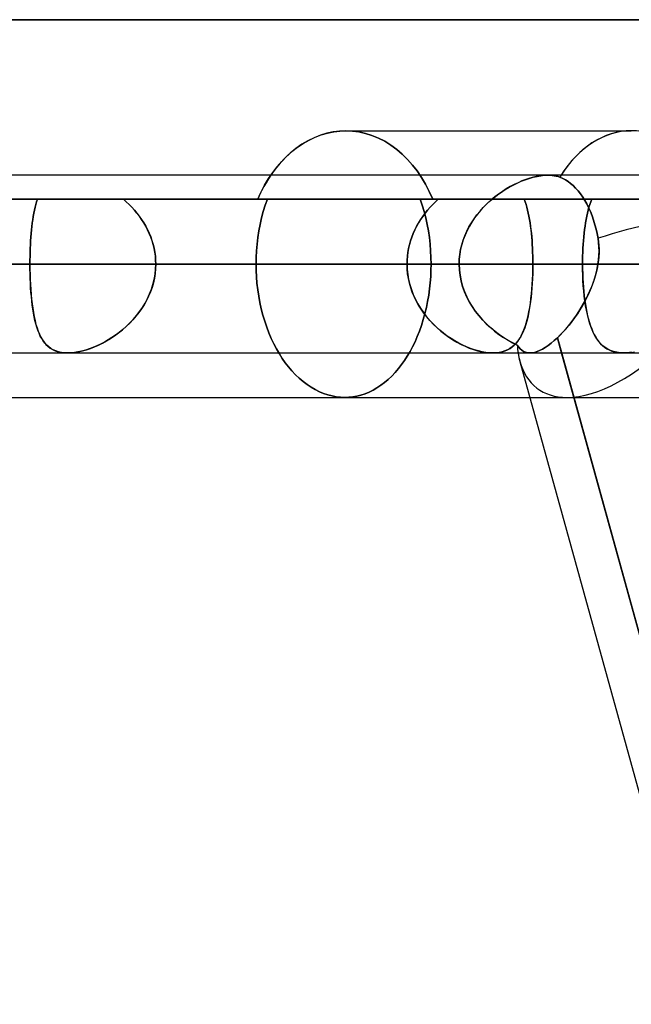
# Model space of a CAD drawing. Header units: millimetres. Extents: x -156 to 156, y -132 to 52.
# Tile 52 of 79: x 21.98 to 25.42, y -29.02 to -23.48. Entities that reach past the tile are written whole.
import ezdxf

# ---------------------------------------------------------------- set-up
doc = ezdxf.new("R2010")
doc.units = ezdxf.units.MM
doc.layers.add('MAIN-1', color=7, linetype='Continuous')

msp = doc.modelspace()

# ---------------------------------------------------------------- linework, layer by layer
at = {"layer": 'MAIN-1'}
for p, q in [((36, -23.475), (-36, -23.475)), ((-36, -23.475), (36, -23.475)), ((-31.5, -23.475), (31.5, -23.475)), ((31.5, -23.475), (-31.5, -23.475)), ((23.5746, -24.1712), (23.6078, -24.1522)), ((23.6357, -24.1388), (23.6006, -24.156)), ((23.6078, -24.1522), (23.6418, -24.1362)), ((23.6715, -24.1248), (23.6357, -24.1388)), ((23.6418, -24.1362), (23.6764, -24.1231)), ((23.7076, -24.1139), (23.6715, -24.1248)), ((23.6764, -24.1231), (23.7113, -24.113)), ((23.7437, -24.1062), (23.7076, -24.1139)), ((23.7113, -24.113), (23.7462, -24.1058)), ((23.7797, -24.1015), (23.7437, -24.1062)), ((23.7462, -24.1058), (23.7809, -24.1014)), ((23.8151, -24.1), (23.7797, -24.1015)), ((23.7809, -24.1014), (23.8151, -24.1)), ((23.8151, -24.1), (23.8513, -24.1016)), ((23.8513, -24.1016), (23.8151, -24.1)), ((23.8151, -24.1), (25.4205, -24.1)), ((23.8151, -24.1), (25.4205, -24.1)), ((23.8513, -24.1016), (23.8881, -24.1065)), ((23.8881, -24.1065), (23.8513, -24.1016)), ((23.8881, -24.1065), (23.9249, -24.1146)), ((23.9249, -24.1146), (23.8881, -24.1065)), ((23.9249, -24.1146), (23.9616, -24.1261)), ((23.9616, -24.1261), (23.9249, -24.1146)), ((23.9616, -24.1261), (23.9978, -24.1408)), ((23.9978, -24.1408), (23.9616, -24.1261)), ((23.9978, -24.1408), (24.0332, -24.1589)), ((24.0332, -24.1589), (23.9978, -24.1408)), ((23.5334, -24.1996), (23.5017, -24.2254)), ((23.5113, -24.2172), (23.5423, -24.1929)), ((23.5664, -24.1763), (23.5334, -24.1996)), ((23.5423, -24.1929), (23.5746, -24.1712)), ((23.6006, -24.156), (23.5664, -24.1763)), ((24.0332, -24.1589), (24.0675, -24.1803)), ((24.0675, -24.1803), (24.0332, -24.1589)), ((24.0675, -24.1803), (24.1006, -24.2047)), ((24.1006, -24.2047), (24.0675, -24.1803)), ((24.1006, -24.2047), (24.1321, -24.2318)), ((24.1321, -24.2318), (24.1006, -24.2047)), ((23.4715, -24.2536), (23.4431, -24.2839)), ((23.4537, -24.2722), (23.4817, -24.2437)), ((23.5017, -24.2254), (23.4715, -24.2536)), ((23.4817, -24.2437), (23.5113, -24.2172)), ((24.1321, -24.2318), (24.1619, -24.2613)), ((24.1619, -24.2613), (24.1321, -24.2318)), ((24.1619, -24.2613), (24.1898, -24.2929)), ((24.1898, -24.2929), (24.1619, -24.2613)), ((23.4167, -24.3159), (23.392, -24.35)), ((23.4029, -24.3344), (23.4274, -24.3025)), ((23.4431, -24.2839), (23.4167, -24.3159)), ((23.4274, -24.3025), (23.4537, -24.2722)), ((24.1898, -24.2929), (24.2156, -24.3262)), ((24.2156, -24.3262), (24.1898, -24.2929)), ((75.6323, -24.35), (-75.6323, -24.35)), ((75.6323, -24.35), (-75.6323, -24.35)), ((24.952, -24.35), (-24.952, -24.35)), ((24.952, -24.35), (-24.952, -24.35)), ((23.3578, -24.4055), (23.3797, -24.3688)), ((23.3785, -24.3707), (23.3654, -24.3921)), ((23.392, -24.35), (23.3785, -24.3707)), ((23.3797, -24.3688), (23.4029, -24.3344)), ((24.2156, -24.3262), (24.2398, -24.3621)), ((24.2398, -24.3621), (24.2156, -24.3262)), ((24.2398, -24.3621), (24.2626, -24.4008)), ((24.2626, -24.4008), (24.2398, -24.3621)), ((24.8014, -24.3842), (24.8241, -24.3754)), ((24.8274, -24.3742), (24.8052, -24.3826)), ((24.8241, -24.3754), (24.8467, -24.3678)), ((24.8494, -24.367), (24.8274, -24.3742)), ((24.8467, -24.3678), (24.869, -24.3615)), ((24.8711, -24.3609), (24.8494, -24.367)), ((24.869, -24.3615), (24.8909, -24.3565)), ((24.8924, -24.3562), (24.8711, -24.3609)), ((24.8909, -24.3565), (24.9121, -24.3529)), ((24.9131, -24.3527), (24.8924, -24.3562)), ((24.9121, -24.3529), (24.9325, -24.3507)), ((24.9331, -24.3507), (24.9131, -24.3527)), ((24.9325, -24.3507), (24.9521, -24.35)), ((24.9521, -24.35), (24.9331, -24.3507)), ((24.9642, -24.3503), (24.9521, -24.35)), ((24.9521, -24.35), (24.9641, -24.3503)), ((24.9641, -24.3503), (24.9758, -24.3512)), ((24.9759, -24.3512), (24.9642, -24.3503)), ((24.9758, -24.3512), (24.9871, -24.3527)), ((24.9871, -24.3527), (24.9759, -24.3512)), ((24.998, -24.3548), (24.9871, -24.3527)), ((24.9871, -24.3527), (24.9981, -24.3548)), ((25.0085, -24.3576), (24.998, -24.3548)), ((24.9981, -24.3548), (25.0085, -24.3576)), ((25.0184, -24.3609), (25.0085, -24.3576)), ((25.0085, -24.3576), (25.0184, -24.3609)), ((25.0344, -24.3677), (25.0184, -24.3609)), ((25.0184, -24.3609), (25.0344, -24.3677)), ((25.0498, -24.3759), (25.0344, -24.3677)), ((25.0344, -24.3677), (25.0498, -24.3759)), ((25.0646, -24.3853), (25.0498, -24.3759)), ((25.0498, -24.3759), (25.0646, -24.3853)), ((23.3373, -24.4443), (23.3578, -24.4055)), ((23.3529, -24.4143), (23.3409, -24.4372)), ((23.3654, -24.3921), (23.3529, -24.4143)), ((24.2626, -24.4008), (24.2838, -24.4418)), ((24.2838, -24.4418), (24.2626, -24.4008)), ((24.6893, -24.445), (24.7112, -24.4307)), ((24.7168, -24.4272), (24.695, -24.4411)), ((24.7112, -24.4307), (24.7335, -24.4174)), ((24.7389, -24.4144), (24.7168, -24.4272)), ((24.7335, -24.4174), (24.7559, -24.4053)), ((24.7609, -24.4027), (24.7389, -24.4144)), ((24.7559, -24.4053), (24.7786, -24.3942)), ((24.7831, -24.3921), (24.7609, -24.4027)), ((24.7786, -24.3942), (24.8014, -24.3842)), ((24.8052, -24.3826), (24.7831, -24.3921)), ((25.0787, -24.396), (25.0646, -24.3853)), ((25.0646, -24.3853), (25.0787, -24.396)), ((25.093, -24.4083), (25.0787, -24.396)), ((25.0787, -24.396), (25.093, -24.4083)), ((25.1072, -24.4224), (25.093, -24.4083)), ((25.093, -24.4083), (25.1072, -24.4224)), ((25.1211, -24.4381), (25.1072, -24.4224)), ((25.1072, -24.4224), (25.1211, -24.4381)), ((-23.3185, -24.485), (23.3185, -24.485)), ((23.3185, -24.485), (-23.3185, -24.485)), ((22.0792, -24.485), (21.1176, -24.485)), ((21.1176, -24.485), (22.0792, -24.485)), ((23.373, -24.485), (21.1176, -24.485)), ((21.1176, -24.485), (23.373, -24.485)), ((21.5742, -24.485), (23.3185, -24.485)), ((23.3185, -24.485), (21.5742, -24.485)), ((22.0792, -24.485), (22.0745, -24.4996)), ((22.0745, -24.4995), (22.0792, -24.485)), ((22.0792, -24.485), (23.3186, -24.485)), ((24.3346, -24.485), (22.0792, -24.485)), ((22.5631, -24.485), (22.5793, -24.4994)), ((24.3032, -24.485), (22.5631, -24.485)), ((22.5793, -24.4994), (22.5631, -24.485)), ((22.5631, -24.485), (24.3032, -24.485)), ((24.8185, -24.485), (22.5631, -24.485)), ((22.5631, -24.485), (24.8185, -24.485)), ((23.3185, -24.485), (23.3373, -24.4443)), ((23.3294, -24.4608), (23.3185, -24.485)), ((23.3186, -24.485), (24.3346, -24.485)), ((23.3409, -24.4372), (23.3294, -24.4608)), ((23.3731, -24.4851), (23.361, -24.5192)), ((23.361, -24.5192), (23.3731, -24.4851)), ((24.3346, -24.485), (23.373, -24.485)), ((23.373, -24.485), (24.3346, -24.485)), ((24.2447, -24.5192), (24.2331, -24.4851)), ((24.2331, -24.4851), (24.2447, -24.5192)), ((24.2332, -24.485), (25.1976, -24.485)), ((25.1976, -24.485), (24.2332, -24.485)), ((31.5, -24.485), (24.2332, -24.485)), ((24.2332, -24.485), (31.5, -24.485)), ((24.2838, -24.4418), (24.3032, -24.485)), ((24.3032, -24.485), (24.2838, -24.4418)), ((24.3032, -24.485), (26.5586, -24.485)), ((26.5586, -24.485), (24.3032, -24.485)), ((24.3346, -24.485), (24.3187, -24.4996)), ((24.3188, -24.4995), (24.3346, -24.485)), ((24.6262, -24.494), (24.6467, -24.4767)), ((24.6522, -24.4723), (24.6314, -24.4895)), ((24.6467, -24.4767), (24.6678, -24.4603)), ((24.6734, -24.4562), (24.6522, -24.4723)), ((24.6678, -24.4603), (24.6893, -24.445)), ((24.695, -24.4411), (24.6734, -24.4562)), ((24.8185, -24.485), (24.8236, -24.4994)), ((26.5586, -24.485), (24.8185, -24.485)), ((24.8236, -24.4994), (24.8185, -24.485)), ((24.8185, -24.485), (26.5586, -24.485)), ((25.1345, -24.4552), (25.1211, -24.4381)), ((25.1211, -24.4381), (25.1345, -24.4552)), ((25.147, -24.4732), (25.1345, -24.4552)), ((25.1345, -24.4552), (25.147, -24.4732)), ((25.1586, -24.4918), (25.147, -24.4732)), ((25.147, -24.4732), (25.1586, -24.4918)), ((25.1921, -24.4995), (25.1976, -24.485)), ((25.1976, -24.485), (25.1922, -24.4993)), ((25.1976, -24.485), (26.5586, -24.485)), ((32.8583, -24.485), (25.1976, -24.485)), ((22.0624, -24.5471), (22.0662, -24.5306)), ((22.0661, -24.5307), (22.0624, -24.5472)), ((22.0701, -24.5149), (22.0661, -24.5307)), ((22.0662, -24.5306), (22.0702, -24.5147)), ((22.0745, -24.4996), (22.0701, -24.5149)), ((22.0702, -24.5147), (22.0745, -24.4995)), ((22.5793, -24.4994), (22.595, -24.5144)), ((22.5951, -24.5144), (22.5793, -24.4994)), ((22.595, -24.5144), (22.6103, -24.5301)), ((22.6104, -24.5302), (22.5951, -24.5144)), ((22.6103, -24.5301), (22.625, -24.5463)), ((22.6252, -24.5466), (22.6104, -24.5302)), ((23.361, -24.5192), (23.3501, -24.5543)), ((23.3501, -24.5543), (23.361, -24.5192)), ((24.255, -24.5543), (24.2447, -24.5192)), ((24.2447, -24.5192), (24.255, -24.5543)), ((24.2884, -24.5307), (24.274, -24.5472)), ((24.2741, -24.5471), (24.2885, -24.5306)), ((24.3033, -24.5149), (24.2884, -24.5307)), ((24.2885, -24.5306), (24.3034, -24.5147)), ((24.3187, -24.4996), (24.3033, -24.5149)), ((24.3034, -24.5147), (24.3188, -24.4995)), ((24.5693, -24.5517), (24.5874, -24.5316)), ((24.5918, -24.527), (24.5732, -24.5472)), ((24.5874, -24.5316), (24.6064, -24.5124)), ((24.6113, -24.5077), (24.5918, -24.527)), ((24.6064, -24.5124), (24.6262, -24.494)), ((24.6314, -24.4895), (24.6113, -24.5077)), ((24.8236, -24.4994), (24.8285, -24.5144)), ((24.8285, -24.5144), (24.8236, -24.4994)), ((24.8285, -24.5144), (24.833, -24.5301)), ((24.833, -24.5302), (24.8285, -24.5144)), ((24.833, -24.5301), (24.8372, -24.5463)), ((24.8372, -24.5466), (24.833, -24.5302)), ((25.1694, -24.5111), (25.1586, -24.4918)), ((25.1586, -24.4918), (25.1694, -24.5111)), ((25.1799, -24.5322), (25.1694, -24.5111)), ((25.1694, -24.5111), (25.1799, -24.5322)), ((25.1778, -24.5466), (25.1823, -24.5303)), ((25.1824, -24.53), (25.1779, -24.5462)), ((25.19, -24.5548), (25.1799, -24.5322)), ((25.1799, -24.5322), (25.19, -24.5548)), ((25.1823, -24.5303), (25.187, -24.5146)), ((25.1871, -24.5143), (25.1824, -24.53)), ((25.187, -24.5146), (25.1921, -24.4995)), ((25.1922, -24.4993), (25.1871, -24.5143)), ((22.0559, -24.5819), (22.053, -24.6001)), ((22.053, -24.6002), (22.0559, -24.582)), ((22.059, -24.5643), (22.0559, -24.5819)), ((22.0559, -24.582), (22.059, -24.5643)), ((22.059, -24.5643), (22.0624, -24.5471)), ((22.0624, -24.5472), (22.059, -24.5643)), ((22.625, -24.5463), (22.6391, -24.5632)), ((22.6394, -24.5636), (22.6252, -24.5466)), ((22.6391, -24.5632), (22.6525, -24.5807)), ((22.6529, -24.5811), (22.6394, -24.5636)), ((22.6525, -24.5807), (22.6653, -24.5988)), ((22.6656, -24.5993), (22.6529, -24.5811)), ((23.3405, -24.5902), (23.3322, -24.6268)), ((23.3322, -24.6268), (23.3405, -24.5902)), ((23.3501, -24.5543), (23.3405, -24.5902)), ((23.3405, -24.5902), (23.3501, -24.5543)), ((24.2349, -24.6002), (24.2472, -24.582)), ((24.2473, -24.5819), (24.235, -24.6001)), ((24.2472, -24.582), (24.2603, -24.5643)), ((24.2603, -24.5643), (24.2473, -24.5819)), ((24.2642, -24.5902), (24.255, -24.5543)), ((24.255, -24.5543), (24.2642, -24.5902)), ((24.2603, -24.5643), (24.2741, -24.5471)), ((24.274, -24.5472), (24.2603, -24.5643)), ((24.2721, -24.6268), (24.2642, -24.5902)), ((24.2642, -24.5902), (24.2721, -24.6268)), ((24.521, -24.6174), (24.536, -24.5946)), ((24.5389, -24.5905), (24.5235, -24.6135)), ((24.536, -24.5946), (24.5521, -24.5728)), ((24.5555, -24.5684), (24.5389, -24.5905)), ((24.5521, -24.5728), (24.5693, -24.5517)), ((24.5732, -24.5472), (24.5555, -24.5684)), ((24.8372, -24.5463), (24.841, -24.5632)), ((24.8411, -24.5636), (24.8372, -24.5466)), ((24.841, -24.5632), (24.8446, -24.5807)), ((24.8447, -24.5811), (24.8411, -24.5636)), ((24.8446, -24.5807), (24.8479, -24.5988)), ((24.848, -24.5993), (24.8447, -24.5811)), ((25.17, -24.5806), (25.1664, -24.5987)), ((25.1664, -24.599), (25.1699, -24.581)), ((25.1699, -24.581), (25.1737, -24.5635)), ((25.1738, -24.5631), (25.17, -24.5806)), ((25.1737, -24.5635), (25.1778, -24.5466)), ((25.1779, -24.5462), (25.1738, -24.5631)), ((25.1995, -24.5787), (25.19, -24.5548)), ((25.19, -24.5548), (25.1995, -24.5787)), ((25.2081, -24.6034), (25.1995, -24.5787)), ((25.1995, -24.5787), (25.2081, -24.6034)), ((22.046, -24.658), (22.0481, -24.6383)), ((22.0481, -24.638), (22.0461, -24.6578)), ((22.0505, -24.6188), (22.0481, -24.638)), ((22.0481, -24.6383), (22.0504, -24.619)), ((22.0504, -24.619), (22.053, -24.6002)), ((22.053, -24.6001), (22.0505, -24.6188)), ((22.6653, -24.5988), (22.6772, -24.6174)), ((22.6776, -24.618), (22.6656, -24.5993)), ((22.6772, -24.6174), (22.6884, -24.6365)), ((22.6888, -24.6372), (22.6776, -24.618)), ((22.6884, -24.6365), (22.6987, -24.6562)), ((22.6991, -24.6569), (22.6888, -24.6372)), ((23.3322, -24.6268), (23.3251, -24.6638)), ((23.3252, -24.6639), (23.3322, -24.6268)), ((24.2027, -24.658), (24.2126, -24.6383)), ((24.2127, -24.638), (24.2028, -24.6578)), ((24.2126, -24.6383), (24.2233, -24.619)), ((24.2235, -24.6188), (24.2127, -24.638)), ((24.2233, -24.619), (24.2349, -24.6002)), ((24.235, -24.6001), (24.2235, -24.6188)), ((24.2789, -24.6638), (24.2721, -24.6268)), ((24.2721, -24.6268), (24.2789, -24.6638)), ((24.4949, -24.6652), (24.5073, -24.6409)), ((24.5093, -24.6373), (24.4964, -24.662)), ((24.5073, -24.6409), (24.521, -24.6174)), ((24.5235, -24.6135), (24.5093, -24.6373)), ((24.8479, -24.5988), (24.8509, -24.6174)), ((24.851, -24.618), (24.848, -24.5993)), ((24.8509, -24.6174), (24.8536, -24.6365)), ((24.8537, -24.6372), (24.851, -24.618)), ((24.8536, -24.6365), (24.8561, -24.6562)), ((24.8562, -24.6569), (24.8537, -24.6372)), ((25.1603, -24.6365), (25.1576, -24.6562)), ((25.1576, -24.6564), (25.1602, -24.6368)), ((25.1602, -24.6368), (25.1631, -24.6176)), ((25.1632, -24.6173), (25.1603, -24.6365)), ((25.1631, -24.6176), (25.1664, -24.599)), ((25.1664, -24.5987), (25.1632, -24.6173)), ((25.2157, -24.6285), (25.2081, -24.6034)), ((25.2081, -24.6034), (25.2157, -24.6285)), ((25.2224, -24.6534), (25.2157, -24.6285)), ((25.2157, -24.6285), (25.2224, -24.6534)), ((22.0426, -24.6986), (22.0412, -24.7194)), ((22.0412, -24.7198), (22.0426, -24.6988)), ((22.0442, -24.678), (22.0426, -24.6986)), ((22.0426, -24.6988), (22.0442, -24.6782)), ((22.0461, -24.6578), (22.0442, -24.678)), ((22.0442, -24.6782), (22.046, -24.658)), ((22.6987, -24.6562), (22.7081, -24.6764)), ((22.7085, -24.6771), (22.6991, -24.6569)), ((22.7081, -24.6764), (22.7166, -24.697)), ((22.7169, -24.6978), (22.7085, -24.6771)), ((22.7166, -24.697), (22.724, -24.718)), ((22.7243, -24.7189), (22.7169, -24.6978)), ((23.3194, -24.7012), (23.315, -24.7387)), ((23.315, -24.7387), (23.3194, -24.7012)), ((23.3251, -24.6638), (23.3194, -24.7012)), ((23.3194, -24.7012), (23.3252, -24.6639)), ((24.1786, -24.7198), (24.1857, -24.6988)), ((24.1858, -24.6986), (24.1787, -24.7194)), ((24.1857, -24.6988), (24.1937, -24.6782)), ((24.1938, -24.678), (24.1858, -24.6986)), ((24.1937, -24.6782), (24.2027, -24.658)), ((24.2028, -24.6578), (24.1938, -24.678)), ((24.2843, -24.7012), (24.2789, -24.6638)), ((24.2789, -24.6638), (24.2843, -24.7012)), ((24.2885, -24.7387), (24.2843, -24.7012)), ((24.2843, -24.7012), (24.2885, -24.7387)), ((24.4743, -24.7159), (24.4838, -24.6902)), ((24.485, -24.6874), (24.4751, -24.7135)), ((24.4838, -24.6902), (24.4949, -24.6652)), ((24.4964, -24.662), (24.485, -24.6874)), ((24.8561, -24.6562), (24.8583, -24.6764)), ((24.8584, -24.6771), (24.8562, -24.6569)), ((24.8583, -24.6764), (24.8602, -24.697)), ((24.8603, -24.6978), (24.8584, -24.6771)), ((24.8602, -24.697), (24.8619, -24.718)), ((24.862, -24.7189), (24.8603, -24.6978)), ((25.1512, -24.7184), (25.1531, -24.6973)), ((25.1531, -24.6971), (25.1513, -24.7182)), ((25.1552, -24.6764), (25.1531, -24.6971)), ((25.1531, -24.6973), (25.1552, -24.6766)), ((25.1576, -24.6562), (25.1552, -24.6764)), ((25.1552, -24.6766), (25.1576, -24.6564)), ((25.2281, -24.6786), (25.2224, -24.6534)), ((25.2224, -24.6534), (25.2281, -24.6786)), ((25.2332, -24.7052), (25.2281, -24.6786)), ((25.2281, -24.6786), (25.2332, -24.7052)), ((25.2332, -24.7052), (25.2362, -24.7256)), ((25.2366, -24.7289), (25.2332, -24.7052)), ((22.0391, -24.7621), (22.0383, -24.7838)), ((22.0383, -24.7842), (22.0391, -24.7625)), ((22.04, -24.7406), (22.0391, -24.7621)), ((22.0391, -24.7625), (22.04, -24.7411)), ((22.0412, -24.7194), (22.04, -24.7406)), ((22.04, -24.7411), (22.0412, -24.7198)), ((22.724, -24.718), (22.7304, -24.7394)), ((22.7306, -24.7402), (22.7243, -24.7189)), ((22.7304, -24.7394), (22.7357, -24.7612)), ((22.7358, -24.7617), (22.7306, -24.7402)), ((22.7357, -24.7612), (22.7398, -24.7832)), ((22.7399, -24.7835), (22.7358, -24.7617)), ((23.315, -24.7387), (23.3118, -24.7761)), ((23.3118, -24.7761), (23.315, -24.7387)), ((24.1637, -24.7842), (24.1676, -24.7625)), ((24.1677, -24.7621), (24.1638, -24.7838)), ((24.1676, -24.7625), (24.1726, -24.7411)), ((24.1727, -24.7406), (24.1677, -24.7621)), ((24.1726, -24.7411), (24.1786, -24.7198)), ((24.1787, -24.7194), (24.1727, -24.7406)), ((24.2915, -24.7761), (24.2885, -24.7387)), ((24.2885, -24.7387), (24.2915, -24.7761)), ((24.4602, -24.7686), (24.4664, -24.7421)), ((24.4669, -24.74), (24.4605, -24.767)), ((24.4664, -24.7421), (24.4743, -24.7159)), ((24.4751, -24.7135), (24.4669, -24.74)), ((24.8619, -24.718), (24.8633, -24.7394)), ((24.8634, -24.7402), (24.862, -24.7189)), ((24.8633, -24.7394), (24.8645, -24.7612)), ((24.8645, -24.7617), (24.8634, -24.7402)), ((24.8645, -24.7612), (24.8654, -24.7832)), ((24.8654, -24.7835), (24.8645, -24.7617)), ((25.1484, -24.7612), (25.1475, -24.7831)), ((25.1475, -24.7833), (25.1484, -24.7614)), ((25.1497, -24.7395), (25.1484, -24.7612)), ((25.1484, -24.7614), (25.1497, -24.7398)), ((25.1513, -24.7182), (25.1497, -24.7395)), ((25.1497, -24.7398), (25.1512, -24.7184)), ((25.2362, -24.7256), (25.2382, -24.7462)), ((25.2386, -24.7529), (25.2366, -24.7289)), ((25.2382, -24.7462), (25.2391, -24.7669)), ((25.2392, -24.7771), (25.2386, -24.7529)), ((22.0378, -24.8057), (22.0375, -24.8278)), ((22.0375, -24.8279), (22.0378, -24.806)), ((22.0383, -24.7838), (22.0378, -24.8057)), ((22.0378, -24.806), (22.0383, -24.7842)), ((22.7398, -24.7832), (22.7428, -24.8053)), ((22.7428, -24.8055), (22.7399, -24.7835)), ((22.7428, -24.8053), (22.7446, -24.8276)), ((22.7446, -24.8277), (22.7428, -24.8055)), ((23.3099, -24.8133), (23.3093, -24.85)), ((23.3093, -24.85), (23.3099, -24.8133)), ((23.3118, -24.7761), (23.3099, -24.8133)), ((23.3099, -24.8133), (23.3118, -24.7761)), ((24.161, -24.8057), (24.1593, -24.8278)), ((24.1593, -24.8279), (24.161, -24.806)), ((24.1638, -24.7838), (24.161, -24.8057)), ((24.161, -24.806), (24.1637, -24.7842)), ((24.2933, -24.8133), (24.2915, -24.7761)), ((24.2915, -24.7761), (24.2933, -24.8133)), ((24.2939, -24.85), (24.2933, -24.8133)), ((24.2933, -24.8133), (24.2939, -24.85)), ((24.4559, -24.7944), (24.453, -24.822)), ((24.453, -24.8226), (24.4557, -24.7955)), ((24.4557, -24.7955), (24.4602, -24.7686)), ((24.4605, -24.767), (24.4559, -24.7944)), ((24.8654, -24.7832), (24.866, -24.8053)), ((24.866, -24.8055), (24.8654, -24.7835)), ((24.866, -24.8053), (24.8664, -24.8276)), ((24.8664, -24.8277), (24.866, -24.8055)), ((25.1468, -24.8052), (25.1463, -24.8275)), ((25.1463, -24.8276), (25.1468, -24.8053)), ((25.1475, -24.7831), (25.1468, -24.8052)), ((25.1468, -24.8053), (25.1475, -24.7833)), ((25.238, -24.8085), (25.236, -24.8292)), ((25.2364, -24.8257), (25.2384, -24.8014)), ((25.239, -24.7877), (25.238, -24.8085)), ((25.2384, -24.8014), (25.2392, -24.7771)), ((25.2391, -24.7669), (25.239, -24.7877)), ((-76.1016, -24.85), (76.1016, -24.85)), ((76.1016, -24.85), (-76.1016, -24.85)), ((75.4408, -24.85), (-75.4408, -24.85)), ((-25.5762, -24.85), (25.5762, -24.85)), ((-25.2331, -24.85), (25.2331, -24.85)), ((25.2331, -24.85), (-25.2331, -24.85)), ((24.4521, -24.85), (-24.4521, -24.85)), ((-24.4521, -24.85), (24.4521, -24.85)), ((22.0374, -24.85), (21.1879, -24.85)), ((21.1879, -24.85), (22.0374, -24.85)), ((21.6136, -24.85), (24.4521, -24.85)), ((24.4521, -24.85), (21.6136, -24.85)), ((22.0375, -24.8278), (22.0374, -24.85)), ((22.0374, -24.85), (22.0375, -24.8279)), ((24.1587, -24.85), (22.0374, -24.85)), ((22.0374, -24.85), (22.0376, -24.8793)), ((22.0374, -24.85), (24.1587, -24.85)), ((22.0375, -24.8772), (22.0374, -24.85)), ((22.7442, -24.8789), (22.7452, -24.85)), ((22.7452, -24.85), (22.7444, -24.8768)), ((22.7446, -24.8276), (22.7452, -24.85)), ((22.7452, -24.85), (22.7446, -24.8277)), ((22.7452, -24.85), (24.8665, -24.85)), ((24.8665, -24.85), (22.7452, -24.85)), ((25.5762, -24.85), (22.7452, -24.85)), ((22.7452, -24.85), (25.5762, -24.85)), ((24.1587, -24.85), (23.3093, -24.85)), ((23.3093, -24.85), (24.1587, -24.85)), ((23.3093, -24.85), (23.3099, -24.8856)), ((23.3099, -24.8856), (23.3093, -24.85)), ((24.1593, -24.8278), (24.1587, -24.85)), ((24.1587, -24.85), (24.1593, -24.8279)), ((24.1596, -24.8772), (24.1587, -24.85)), ((24.1587, -24.85), (24.1597, -24.8793)), ((24.2934, -24.8846), (24.2939, -24.85)), ((24.2939, -24.85), (24.2934, -24.8846)), ((24.2939, -24.85), (25.1462, -24.85)), ((25.1462, -24.85), (24.2939, -24.85)), ((24.453, -24.822), (24.4521, -24.85)), ((24.4521, -24.85), (24.453, -24.8226)), ((24.4533, -24.8821), (24.4521, -24.85)), ((24.4521, -24.85), (24.4533, -24.8817)), ((24.8665, -24.85), (24.8663, -24.8776)), ((24.8663, -24.8789), (24.8665, -24.85)), ((24.8664, -24.8276), (24.8665, -24.85)), ((24.8665, -24.85), (24.8664, -24.8277)), ((27.6975, -24.85), (24.8665, -24.85)), ((24.8665, -24.85), (27.6975, -24.85)), ((25.1463, -24.8275), (25.1462, -24.85)), ((25.1462, -24.85), (25.1463, -24.8276)), ((32.7, -24.85), (25.1462, -24.85)), ((25.1462, -24.85), (25.1464, -24.8766)), ((25.1462, -24.85), (32.7, -24.85)), ((25.1465, -24.8811), (25.1462, -24.85)), ((25.2331, -24.85), (25.228, -24.8772)), ((25.2283, -24.8758), (25.2331, -24.85)), ((25.2331, -24.85), (25.2364, -24.8257)), ((25.236, -24.8292), (25.2331, -24.85)), ((22.038, -24.9041), (22.0375, -24.8772)), ((22.0376, -24.8793), (22.0381, -24.9084)), ((22.0388, -24.9307), (22.038, -24.9041)), ((22.0381, -24.9084), (22.039, -24.9371)), ((22.7376, -24.9297), (22.7317, -24.9557)), ((22.7363, -24.936), (22.7412, -24.9076)), ((22.7418, -24.9034), (22.7376, -24.9297)), ((22.7412, -24.9076), (22.7442, -24.8789)), ((22.7444, -24.8768), (22.7418, -24.9034)), ((23.3099, -24.8856), (23.3116, -24.9216)), ((23.3116, -24.9216), (23.3099, -24.8856)), ((23.3116, -24.9216), (23.3146, -24.9579)), ((23.3146, -24.9579), (23.3116, -24.9216)), ((24.1621, -24.9041), (24.1596, -24.8772)), ((24.1597, -24.8793), (24.1627, -24.9084)), ((24.1663, -24.9307), (24.1621, -24.9041)), ((24.1627, -24.9084), (24.1676, -24.9371)), ((24.2891, -24.9547), (24.2918, -24.9195)), ((24.2918, -24.9195), (24.2891, -24.9547)), ((24.2918, -24.9195), (24.2934, -24.8846)), ((24.2934, -24.8846), (24.2918, -24.9195)), ((24.4533, -24.8817), (24.4569, -24.9131)), ((24.457, -24.9138), (24.4533, -24.8821)), ((24.4569, -24.9131), (24.4629, -24.9441)), ((24.4632, -24.9451), (24.457, -24.9138)), ((24.8646, -24.936), (24.8657, -24.9076)), ((24.8658, -24.905), (24.8648, -24.9321)), ((24.8657, -24.9076), (24.8663, -24.8789)), ((24.8663, -24.8776), (24.8658, -24.905)), ((25.1464, -24.8766), (25.147, -24.9029)), ((25.1473, -24.9119), (25.1465, -24.8811)), ((25.147, -24.9029), (25.148, -24.929)), ((25.1486, -24.9422), (25.1473, -24.9119)), ((25.148, -24.929), (25.1493, -24.9547)), ((25.2069, -24.9519), (25.2151, -24.9268)), ((25.2216, -24.9042), (25.2138, -24.931)), ((25.2151, -24.9268), (25.2223, -24.9014)), ((25.228, -24.8772), (25.2216, -24.9042)), ((25.2223, -24.9014), (25.2283, -24.8758)), ((22.0399, -24.957), (22.0388, -24.9307)), ((22.039, -24.9371), (22.0403, -24.9656)), ((22.0413, -24.9829), (22.0399, -24.957)), ((22.0403, -24.9656), (22.042, -24.9937)), ((22.0431, -25.0083), (22.0413, -24.9829)), ((22.7242, -24.9813), (22.7152, -25.0066)), ((22.7208, -24.9916), (22.7294, -24.9641)), ((22.7317, -24.9557), (22.7242, -24.9813)), ((22.7294, -24.9641), (22.7363, -24.936)), ((23.3146, -24.9579), (23.3188, -24.9943)), ((23.3188, -24.9943), (23.3146, -24.9579)), ((24.1721, -24.957), (24.1663, -24.9307)), ((24.1676, -24.9371), (24.1743, -24.9656)), ((24.1794, -24.9829), (24.1721, -24.957)), ((24.1743, -24.9656), (24.183, -24.9937)), ((24.1883, -25.0083), (24.1794, -24.9829)), ((24.2854, -24.99), (24.2891, -24.9547)), ((24.2891, -24.9547), (24.2854, -24.99)), ((24.4629, -24.9441), (24.4712, -24.9747)), ((24.4716, -24.9758), (24.4632, -24.9451)), ((24.4712, -24.9747), (24.4818, -25.0046)), ((24.4823, -25.006), (24.4716, -24.9758)), ((24.8617, -24.9853), (24.8595, -25.0112)), ((24.8612, -24.9916), (24.8631, -24.9641)), ((24.8634, -24.9589), (24.8617, -24.9853)), ((24.8631, -24.9641), (24.8646, -24.936)), ((24.8648, -24.9321), (24.8634, -24.9589)), ((25.1505, -24.972), (25.1486, -24.9422)), ((25.1493, -24.9547), (25.1511, -24.9801)), ((25.1529, -25.0013), (25.1505, -24.972)), ((25.1511, -24.9801), (25.1533, -25.0051)), ((25.1949, -24.9835), (25.1839, -25.0092)), ((25.1875, -25.0011), (25.1976, -24.9767)), ((25.2049, -24.9574), (25.1949, -24.9835)), ((25.1976, -24.9767), (25.2069, -24.9519)), ((25.2138, -24.931), (25.2049, -24.9574)), ((22.042, -24.9937), (22.0441, -25.0212)), ((22.0452, -25.0333), (22.0431, -25.0083)), ((22.0441, -25.0212), (22.0466, -25.0479)), ((22.0476, -25.0576), (22.0452, -25.0333)), ((22.7047, -25.0312), (22.6929, -25.0552)), ((22.6984, -25.0445), (22.7104, -25.0184)), ((22.7152, -25.0066), (22.7047, -25.0312)), ((22.7104, -25.0184), (22.7208, -24.9916)), ((23.3188, -24.9943), (23.3242, -25.0306)), ((23.3242, -25.0306), (23.3188, -24.9943)), ((23.3242, -25.0306), (23.3309, -25.0666)), ((23.3309, -25.0666), (23.3242, -25.0306)), ((24.183, -24.9937), (24.1934, -25.0212)), ((24.1987, -25.0333), (24.1883, -25.0083)), ((24.1934, -25.0212), (24.2056, -25.0479)), ((24.2104, -25.0576), (24.1987, -25.0333)), ((24.2746, -25.0602), (24.2805, -25.0252)), ((24.2805, -25.0252), (24.2746, -25.0602)), ((24.2805, -25.0252), (24.2854, -24.99)), ((24.2854, -24.99), (24.2805, -25.0252)), ((24.4818, -25.0046), (24.4943, -25.0338)), ((24.4951, -25.0353), (24.4823, -25.006)), ((24.4943, -25.0338), (24.5088, -25.0619)), ((24.5098, -25.0637), (24.4951, -25.0353)), ((24.8569, -25.0365), (24.8539, -25.0611)), ((24.856, -25.0445), (24.8588, -25.0184)), ((24.8595, -25.0112), (24.8569, -25.0365)), ((24.8588, -25.0184), (24.8612, -24.9916)), ((25.1559, -25.0299), (25.1529, -25.0013)), ((25.1533, -25.0051), (25.1559, -25.0295)), ((25.1559, -25.0295), (25.1588, -25.0532)), ((25.1594, -25.0575), (25.1559, -25.0299)), ((25.1719, -25.0345), (25.1592, -25.0592)), ((25.1647, -25.0488), (25.1765, -25.0252)), ((25.1839, -25.0092), (25.1719, -25.0345)), ((25.1765, -25.0252), (25.1875, -25.0011)), ((22.0466, -25.0479), (22.0495, -25.0738)), ((22.0505, -25.0812), (22.0476, -25.0576)), ((22.0495, -25.0738), (22.0529, -25.0989)), ((22.0536, -25.104), (22.0505, -25.0812)), ((22.6538, -25.1176), (22.67, -25.0941)), ((22.6797, -25.0785), (22.6654, -25.101)), ((22.67, -25.0941), (22.6849, -25.0698)), ((22.6929, -25.0552), (22.6797, -25.0785)), ((22.6849, -25.0698), (22.6984, -25.0445)), ((23.3309, -25.0666), (23.3387, -25.1022)), ((23.3387, -25.1022), (23.3309, -25.0666)), ((24.2056, -25.0479), (24.2192, -25.0738)), ((24.2234, -25.0812), (24.2104, -25.0576)), ((24.2192, -25.0738), (24.2343, -25.0989)), ((24.2376, -25.104), (24.2234, -25.0812)), ((24.2595, -25.129), (24.2676, -25.0948)), ((24.2676, -25.0948), (24.2595, -25.129)), ((24.2676, -25.0948), (24.2746, -25.0602)), ((24.2746, -25.0602), (24.2676, -25.0948)), ((24.5088, -25.0619), (24.525, -25.089)), ((24.5263, -25.091), (24.5098, -25.0637)), ((24.525, -25.089), (24.5429, -25.115)), ((24.5444, -25.1171), (24.5263, -25.091)), ((24.8449, -25.1176), (24.8491, -25.0941)), ((24.8505, -25.0849), (24.8467, -25.1078)), ((24.8491, -25.0941), (24.8528, -25.0698)), ((24.8539, -25.0611), (24.8505, -25.0849)), ((24.8528, -25.0698), (24.856, -25.0445)), ((25.1254, -25.1166), (25.1391, -25.0945)), ((25.1457, -25.0834), (25.1316, -25.1069)), ((25.1391, -25.0945), (25.1522, -25.0719)), ((25.1592, -25.0592), (25.1457, -25.0834)), ((25.1522, -25.0719), (25.1647, -25.0488)), ((25.1588, -25.0532), (25.1622, -25.0762)), ((25.1634, -25.0842), (25.1594, -25.0575)), ((25.1622, -25.0762), (25.1659, -25.0984)), ((25.168, -25.1098), (25.1634, -25.0842)), ((22.0529, -25.0989), (22.0567, -25.1231)), ((22.0572, -25.126), (22.0536, -25.104)), ((22.0567, -25.1231), (22.0611, -25.1463)), ((22.0612, -25.1471), (22.0572, -25.126)), ((22.0611, -25.1463), (22.0659, -25.1684)), ((22.0657, -25.1674), (22.0612, -25.1471)), ((22.6335, -25.1436), (22.6161, -25.1637)), ((22.6179, -25.1616), (22.6364, -25.1401)), ((22.65, -25.1227), (22.6335, -25.1436)), ((22.6364, -25.1401), (22.6538, -25.1176)), ((22.6654, -25.101), (22.65, -25.1227)), ((23.3387, -25.1022), (23.3477, -25.1373)), ((23.3477, -25.1373), (23.3387, -25.1022)), ((23.3477, -25.1373), (23.358, -25.1715)), ((23.358, -25.1715), (23.3477, -25.1373)), ((24.2343, -25.0989), (24.2509, -25.1231)), ((24.253, -25.126), (24.2376, -25.104)), ((24.2503, -25.1624), (24.2595, -25.129)), ((24.2595, -25.129), (24.2503, -25.1624)), ((24.2509, -25.1231), (24.2686, -25.1463)), ((24.2694, -25.1471), (24.253, -25.126)), ((24.2686, -25.1463), (24.2876, -25.1684)), ((24.2867, -25.1674), (24.2694, -25.1471)), ((24.5429, -25.115), (24.5622, -25.1398)), ((24.564, -25.142), (24.5444, -25.1171)), ((24.5622, -25.1398), (24.5828, -25.1635)), ((24.5849, -25.1658), (24.564, -25.142)), ((24.8377, -25.1512), (24.8325, -25.1715)), ((24.8352, -25.1616), (24.8403, -25.1401)), ((24.8425, -25.13), (24.8377, -25.1512)), ((24.8403, -25.1401), (24.8449, -25.1176)), ((24.8467, -25.1078), (24.8425, -25.13)), ((25.0967, -25.1587), (25.1113, -25.138)), ((25.1169, -25.1297), (25.1017, -25.1518)), ((25.1113, -25.138), (25.1254, -25.1166)), ((25.1316, -25.1069), (25.1169, -25.1297)), ((25.1659, -25.0984), (25.1701, -25.1199)), ((25.1732, -25.1342), (25.168, -25.1098)), ((25.1701, -25.1199), (25.1746, -25.1405)), ((25.1789, -25.1576), (25.1732, -25.1342)), ((25.1746, -25.1405), (25.1796, -25.1603)), ((22.0706, -25.1868), (22.0657, -25.1674)), ((22.0659, -25.1684), (22.0713, -25.1894)), ((22.076, -25.2053), (22.0706, -25.1868)), ((22.0713, -25.1894), (22.0773, -25.2092)), ((22.082, -25.2228), (22.076, -25.2053)), ((22.5572, -25.22), (22.5782, -25.2016)), ((22.5789, -25.201), (22.5593, -25.2182)), ((22.5782, -25.2016), (22.5985, -25.1821)), ((22.5978, -25.1828), (22.5789, -25.201)), ((22.6161, -25.1637), (22.5978, -25.1828)), ((22.5985, -25.1821), (22.6179, -25.1616)), ((23.358, -25.1715), (23.3694, -25.2049)), ((23.3694, -25.2049), (23.358, -25.1715)), ((23.3694, -25.2049), (23.3818, -25.2373)), ((23.3818, -25.2373), (23.3694, -25.2049)), ((24.2288, -25.2268), (24.24, -25.195)), ((24.24, -25.195), (24.2288, -25.2268)), ((24.24, -25.195), (24.2503, -25.1624)), ((24.2503, -25.1624), (24.24, -25.195)), ((24.3049, -25.1868), (24.2867, -25.1674)), ((24.2876, -25.1684), (24.3075, -25.1894)), ((24.3239, -25.2053), (24.3049, -25.1868)), ((24.3075, -25.1894), (24.3282, -25.2092)), ((24.3436, -25.2228), (24.3239, -25.2053)), ((24.5828, -25.1635), (24.6047, -25.186)), ((24.607, -25.1883), (24.5849, -25.1658)), ((24.6047, -25.186), (24.6276, -25.2072)), ((24.6301, -25.2094), (24.607, -25.1883)), ((24.8165, -25.22), (24.8233, -25.2016)), ((24.8268, -25.1908), (24.8207, -25.2091)), ((24.8233, -25.2016), (24.8295, -25.1821)), ((24.8325, -25.1715), (24.8268, -25.1908)), ((24.8295, -25.1821), (24.8352, -25.1616)), ((25.0513, -25.2159), (25.0667, -25.1977)), ((25.0701, -25.1935), (25.0539, -25.213)), ((25.0667, -25.1977), (25.0818, -25.1786)), ((25.0861, -25.1731), (25.0701, -25.1935)), ((25.0818, -25.1786), (25.0967, -25.1587)), ((25.1017, -25.1518), (25.0861, -25.1731)), ((25.1852, -25.1798), (25.1789, -25.1576)), ((25.1796, -25.1603), (25.1851, -25.1793)), ((25.1851, -25.1793), (25.191, -25.1974)), ((25.1922, -25.2007), (25.1852, -25.1798)), ((25.191, -25.1974), (25.1975, -25.2147)), ((25.1998, -25.2204), (25.1922, -25.2007)), ((22.0773, -25.2092), (22.0838, -25.2278)), ((22.0885, -25.2393), (22.082, -25.2228)), ((22.0838, -25.2278), (22.0911, -25.2451)), ((22.0957, -25.2549), (22.0885, -25.2393)), ((22.0911, -25.2451), (22.099, -25.2612)), ((22.1036, -25.2693), (22.0957, -25.2549)), ((22.099, -25.2612), (22.1077, -25.2759)), ((22.4912, -25.2681), (22.5135, -25.2532)), ((22.5188, -25.2495), (22.4981, -25.2636)), ((22.5135, -25.2532), (22.5356, -25.2372)), ((22.5393, -25.2343), (22.5188, -25.2495)), ((22.5356, -25.2372), (22.5572, -25.22)), ((22.5593, -25.2182), (22.5393, -25.2343)), ((23.3818, -25.2373), (23.3952, -25.2686)), ((23.3952, -25.2686), (23.3818, -25.2373)), ((24.2037, -25.2871), (24.2167, -25.2575)), ((24.2167, -25.2575), (24.2037, -25.2871)), ((24.2167, -25.2575), (24.2288, -25.2268)), ((24.2288, -25.2268), (24.2167, -25.2575)), ((24.3282, -25.2092), (24.3496, -25.2278)), ((24.364, -25.2393), (24.3436, -25.2228)), ((24.3496, -25.2278), (24.3715, -25.2451)), ((24.3849, -25.2549), (24.364, -25.2393)), ((24.3715, -25.2451), (24.3939, -25.2612)), ((24.4062, -25.2693), (24.3849, -25.2549)), ((24.3939, -25.2612), (24.4166, -25.2759)), ((24.6276, -25.2072), (24.6515, -25.2272)), ((24.6539, -25.2291), (24.6301, -25.2094)), ((24.6515, -25.2272), (24.6761, -25.2458)), ((24.6784, -25.2474), (24.6539, -25.2291)), ((24.6761, -25.2458), (24.7013, -25.263)), ((24.7033, -25.2643), (24.6784, -25.2474)), ((24.7988, -25.2575), (24.7904, -25.2715)), ((24.7926, -25.2681), (24.8012, -25.2532)), ((24.8067, -25.2425), (24.7988, -25.2575)), ((24.8012, -25.2532), (24.8092, -25.2372)), ((24.8139, -25.2263), (24.8067, -25.2425)), ((24.8092, -25.2372), (24.8165, -25.22)), ((24.8207, -25.2091), (24.8139, -25.2263)), ((25.0211, -25.2487), (25.0047, -25.2648)), ((25.0047, -25.2648), (25.0203, -25.2495)), ((25.0203, -25.2495), (25.0359, -25.2332)), ((25.0375, -25.2314), (25.0211, -25.2487)), ((25.0359, -25.2332), (25.0513, -25.2159)), ((25.0539, -25.213), (25.0375, -25.2314)), ((25.1975, -25.2147), (25.2044, -25.231)), ((25.208, -25.2387), (25.1998, -25.2204)), ((25.2044, -25.231), (25.2119, -25.2464)), ((25.217, -25.2557), (25.208, -25.2387)), ((25.2119, -25.2464), (25.22, -25.2608)), ((25.2267, -25.2713), (25.217, -25.2557)), ((25.22, -25.2608), (25.2287, -25.2743)), ((22.1122, -25.2828), (22.1036, -25.2693)), ((22.1077, -25.2759), (22.1171, -25.2894)), ((22.1216, -25.2951), (22.1122, -25.2828)), ((22.1171, -25.2894), (22.1274, -25.3017)), ((22.1319, -25.3063), (22.1216, -25.2951)), ((22.1274, -25.3017), (22.1388, -25.3126)), ((22.1431, -25.3163), (22.1319, -25.3063)), ((22.1388, -25.3126), (22.1511, -25.3223)), ((22.1552, -25.325), (22.1431, -25.3163)), ((22.3777, -25.3245), (22.4004, -25.3156)), ((22.4133, -25.31), (22.3918, -25.3191)), ((22.4004, -25.3156), (22.4231, -25.3055)), ((22.4347, -25.2999), (22.4133, -25.31)), ((22.4231, -25.3055), (22.4458, -25.2943)), ((22.456, -25.2888), (22.4347, -25.2999)), ((22.4458, -25.2943), (22.4685, -25.2818)), ((22.4771, -25.2767), (22.456, -25.2888)), ((22.4685, -25.2818), (22.4912, -25.2681)), ((22.4981, -25.2636), (22.4771, -25.2767)), ((23.3952, -25.2686), (23.4095, -25.2987)), ((23.4095, -25.2987), (23.3952, -25.2686)), ((23.4095, -25.2987), (23.4246, -25.3275)), ((23.4246, -25.3275), (23.4095, -25.2987)), ((24.1755, -25.3427), (24.1899, -25.3156)), ((24.1899, -25.3156), (24.1755, -25.3427)), ((24.1899, -25.3156), (24.2037, -25.2871)), ((24.2037, -25.2871), (24.1899, -25.3156)), ((24.4279, -25.2828), (24.4062, -25.2693)), ((24.4166, -25.2759), (24.4395, -25.2894)), ((24.4499, -25.2951), (24.4279, -25.2828)), ((24.4395, -25.2894), (24.4626, -25.3017)), ((24.4721, -25.3063), (24.4499, -25.2951)), ((24.4626, -25.3017), (24.4859, -25.3126)), ((24.4942, -25.3163), (24.4721, -25.3063)), ((24.4859, -25.3126), (24.5092, -25.3223)), ((24.5163, -25.325), (24.4942, -25.3163)), ((24.7013, -25.263), (24.727, -25.2788)), ((24.7285, -25.2797), (24.7033, -25.2643)), ((24.727, -25.2788), (24.753, -25.2932)), ((24.7538, -25.2936), (24.7285, -25.2797)), ((24.7495, -25.3166), (24.7372, -25.3251)), ((24.7382, -25.3245), (24.7508, -25.3156)), ((24.761, -25.3069), (24.7495, -25.3166)), ((24.7508, -25.3156), (24.7624, -25.3055)), ((24.753, -25.2932), (24.7792, -25.3061)), ((24.7792, -25.3061), (24.7538, -25.2936)), ((24.7715, -25.2961), (24.761, -25.3069)), ((24.7624, -25.3055), (24.7732, -25.2943)), ((24.7813, -25.2844), (24.7715, -25.2961)), ((24.7732, -25.2943), (24.7833, -25.2818)), ((24.7871, -25.3173), (24.7792, -25.3061)), ((24.7792, -25.3061), (24.787, -25.3172)), ((24.7904, -25.2715), (24.7813, -25.2844)), ((24.7833, -25.2818), (24.7926, -25.2681)), ((24.787, -25.3172), (24.7955, -25.3268)), ((24.7956, -25.327), (24.7871, -25.3173)), ((24.9528, -25.3081), (24.9362, -25.3194)), ((24.9363, -25.3193), (24.9528, -25.3082)), ((24.9699, -25.2952), (24.9528, -25.3081)), ((24.9528, -25.3082), (24.9698, -25.2954)), ((24.9698, -25.2954), (24.9871, -25.2809)), ((24.9872, -25.2808), (24.9699, -25.2952)), ((24.9871, -25.2809), (25.0047, -25.2648)), ((25.0047, -25.2648), (24.9872, -25.2808)), ((25.0283, -25.35), (25.0047, -25.2648)), ((25.0047, -25.2648), (28.2897, -37.1578)), ((25.2371, -25.2856), (25.2267, -25.2713)), ((25.2287, -25.2743), (25.238, -25.2867)), ((25.2484, -25.2985), (25.2371, -25.2856)), ((25.238, -25.2867), (25.248, -25.2981)), ((25.248, -25.2981), (25.2589, -25.3086)), ((25.2606, -25.3101), (25.2484, -25.2985)), ((25.2589, -25.3086), (25.2706, -25.318)), ((25.2739, -25.3203), (25.2606, -25.3101)), ((-75.6323, -25.35), (75.6323, -25.35)), ((-75.6323, -25.35), (75.6323, -25.35)), ((-24.8505, -25.35), (24.8505, -25.35)), ((-24.8505, -25.35), (24.8505, -25.35)), ((22.1511, -25.3223), (22.1647, -25.3306)), ((22.1683, -25.3326), (22.1552, -25.325)), ((22.1647, -25.3306), (22.1794, -25.3376)), ((22.1825, -25.3388), (22.1683, -25.3326)), ((22.1794, -25.3376), (22.1953, -25.343)), ((22.1978, -25.3437), (22.1825, -25.3388)), ((22.1953, -25.343), (22.2125, -25.3469)), ((22.2143, -25.3472), (22.1978, -25.3437)), ((22.2125, -25.3469), (22.2306, -25.3492)), ((22.2316, -25.3493), (22.2143, -25.3472)), ((22.2306, -25.3492), (22.2498, -25.35)), ((22.2498, -25.35), (22.2316, -25.3493)), ((22.2498, -25.35), (22.2693, -25.3493)), ((22.2683, -25.3494), (22.2498, -25.35)), ((22.2498, -25.35), (24.6412, -25.35)), ((22.2498, -25.35), (24.6412, -25.35)), ((22.2875, -25.3474), (22.2683, -25.3494)), ((22.2693, -25.3493), (22.2898, -25.3471)), ((22.3076, -25.3442), (22.2875, -25.3474)), ((22.2898, -25.3471), (22.3111, -25.3435)), ((22.3282, -25.3396), (22.3076, -25.3442)), ((22.3111, -25.3435), (22.333, -25.3384)), ((22.3492, -25.3339), (22.3282, -25.3396)), ((22.333, -25.3384), (22.3552, -25.3321)), ((22.3704, -25.3271), (22.3492, -25.3339)), ((22.3552, -25.3321), (22.3777, -25.3245)), ((22.3918, -25.3191), (22.3704, -25.3271)), ((23.4246, -25.3275), (23.4404, -25.3548)), ((23.4404, -25.3548), (23.4246, -25.3275)), ((23.4404, -25.3548), (23.4568, -25.3806)), ((23.4568, -25.3806), (23.4404, -25.3548)), ((24.1448, -25.3927), (24.1604, -25.3684)), ((24.1604, -25.3684), (24.1448, -25.3927)), ((24.1604, -25.3684), (24.1755, -25.3427)), ((24.1755, -25.3427), (24.1604, -25.3684)), ((24.5092, -25.3223), (24.5324, -25.3306)), ((24.5383, -25.3326), (24.5163, -25.325)), ((24.5324, -25.3306), (24.5554, -25.3376)), ((24.56, -25.3388), (24.5383, -25.3326)), ((24.5554, -25.3376), (24.578, -25.343)), ((24.5813, -25.3437), (24.56, -25.3388)), ((24.578, -25.343), (24.5999, -25.3469)), ((24.6021, -25.3472), (24.5813, -25.3437)), ((24.5999, -25.3469), (24.621, -25.3492)), ((24.6221, -25.3493), (24.6021, -25.3472)), ((24.621, -25.3492), (24.6412, -25.35)), ((24.6412, -25.35), (24.6221, -25.3493)), ((24.6412, -25.35), (24.6598, -25.3493)), ((24.6414, -25.35), (24.6412, -25.35)), ((24.6416, -25.35), (24.6414, -25.35)), ((24.6418, -25.35), (24.6416, -25.35)), ((24.642, -25.35), (24.6418, -25.35)), ((24.6422, -25.35), (24.642, -25.35)), ((24.6424, -25.35), (24.6422, -25.35)), ((24.6605, -25.3492), (24.6424, -25.35)), ((24.6598, -25.3493), (24.6775, -25.3471)), ((24.6778, -25.3471), (24.6605, -25.3492)), ((24.6775, -25.3471), (24.6944, -25.3435)), ((24.6942, -25.3435), (24.6778, -25.3471)), ((24.7095, -25.3386), (24.6942, -25.3435)), ((24.6944, -25.3435), (24.71, -25.3384)), ((24.7239, -25.3325), (24.7095, -25.3386)), ((24.71, -25.3384), (24.7246, -25.3321)), ((24.7372, -25.3251), (24.7239, -25.3325)), ((24.7246, -25.3321), (24.7382, -25.3245)), ((24.7955, -25.3268), (24.8047, -25.3349)), ((24.8048, -25.3351), (24.7956, -25.327)), ((24.8047, -25.3349), (24.8147, -25.3414)), ((24.8149, -25.3415), (24.8048, -25.3351)), ((24.8147, -25.3414), (24.8256, -25.3461)), ((24.8258, -25.3461), (24.8149, -25.3415)), ((24.8256, -25.3461), (24.8374, -25.349)), ((24.8375, -25.349), (24.8258, -25.3461)), ((24.8374, -25.349), (24.8501, -25.35)), ((24.85, -25.35), (24.8375, -25.349)), ((24.8626, -25.3492), (24.85, -25.35)), ((24.8501, -25.35), (24.8626, -25.3492)), ((24.876, -25.3467), (24.8626, -25.3492)), ((24.8626, -25.3492), (24.8759, -25.3467)), ((24.8759, -25.3467), (24.89, -25.3425)), ((24.8901, -25.3425), (24.876, -25.3467)), ((24.89, -25.3425), (24.9048, -25.3365)), ((24.9048, -25.3365), (24.8901, -25.3425)), ((24.9202, -25.3288), (24.9048, -25.3365)), ((24.9048, -25.3365), (24.9203, -25.3288)), ((24.9362, -25.3194), (24.9202, -25.3288)), ((24.9203, -25.3288), (24.9363, -25.3193)), ((28.2876, -37.15), (25.0283, -25.35)), ((25.2706, -25.318), (25.2831, -25.3262)), ((25.2883, -25.3292), (25.2739, -25.3203)), ((25.2831, -25.3262), (25.2966, -25.3334)), ((25.3039, -25.3365), (25.2883, -25.3292)), ((25.2966, -25.3334), (25.311, -25.3393)), ((25.3207, -25.3424), (25.3039, -25.3365)), ((25.311, -25.3393), (25.3265, -25.344)), ((25.3388, -25.3466), (25.3207, -25.3424)), ((25.3265, -25.344), (25.3428, -25.3473)), ((25.3579, -25.3492), (25.3388, -25.3466)), ((25.3428, -25.3473), (25.3601, -25.3494)), ((25.3782, -25.35), (25.3579, -25.3492)), ((25.3601, -25.3494), (25.3782, -25.35)), ((25.378, -25.35), (33.2, -25.35)), ((25.378, -25.35), (33.2, -25.35)), ((25.3997, -25.3491), (25.3782, -25.35)), ((25.3782, -25.35), (25.3973, -25.3493)), ((25.3973, -25.3493), (25.4172, -25.3472)), ((25.4223, -25.3464), (25.3997, -25.3491)), ((25.4172, -25.3472), (25.438, -25.3437)), ((23.4568, -25.3806), (23.4741, -25.4051)), ((23.4741, -25.4051), (23.4568, -25.3806)), ((23.4741, -25.4051), (23.4923, -25.4287)), ((23.4923, -25.4287), (23.4741, -25.4051)), ((24.1107, -25.4384), (24.1282, -25.416)), ((24.1282, -25.416), (24.1107, -25.4384)), ((24.1282, -25.416), (24.1448, -25.3927)), ((24.1448, -25.3927), (24.1282, -25.416)), ((24.794, -25.3988), (28.1778, -37.6496)), ((24.794, -25.3988), (28.0398, -37.15)), ((23.4923, -25.4287), (23.5115, -25.4512)), ((23.5115, -25.4512), (23.4923, -25.4287)), ((23.5115, -25.4512), (23.5316, -25.4725)), ((23.5316, -25.4725), (23.5115, -25.4512)), ((23.5316, -25.4725), (23.5524, -25.4924)), ((23.5524, -25.4924), (23.5316, -25.4725)), ((24.0532, -25.4987), (24.0731, -25.4799)), ((24.0731, -25.4799), (24.0532, -25.4987)), ((24.0731, -25.4799), (24.0923, -25.4597)), ((24.0923, -25.4597), (24.0731, -25.4799)), ((24.0923, -25.4597), (24.1107, -25.4384)), ((24.1107, -25.4384), (24.0923, -25.4597)), ((23.5524, -25.4924), (23.574, -25.5109)), ((23.574, -25.5109), (23.5524, -25.4924)), ((23.574, -25.5109), (23.5961, -25.5278)), ((23.5961, -25.5278), (23.574, -25.5109)), ((23.5961, -25.5278), (23.6188, -25.543)), ((23.6188, -25.543), (23.5961, -25.5278)), ((23.9898, -25.5464), (24.0115, -25.5321)), ((24.0115, -25.5321), (23.9898, -25.5464)), ((24.0115, -25.5321), (24.0327, -25.5162)), ((24.0327, -25.5162), (24.0115, -25.5321)), ((24.0327, -25.5162), (24.0532, -25.4987)), ((24.0532, -25.4987), (24.0327, -25.5162)), ((23.6188, -25.543), (23.642, -25.5565)), ((23.642, -25.5565), (23.6188, -25.543)), ((23.642, -25.5565), (23.6655, -25.5681)), ((23.6655, -25.5681), (23.642, -25.5565)), ((23.6655, -25.5681), (23.6893, -25.5779)), ((23.6893, -25.5779), (23.6655, -25.5681)), ((23.6893, -25.5779), (23.7132, -25.5858)), ((23.7132, -25.5858), (23.6893, -25.5779)), ((23.7132, -25.5858), (23.7371, -25.5921)), ((23.7371, -25.5921), (23.7132, -25.5858)), ((23.7371, -25.5921), (23.761, -25.5965)), ((23.761, -25.5965), (23.7371, -25.5921)), ((23.8534, -25.5967), (23.8764, -25.5925)), ((23.8764, -25.5925), (23.8534, -25.5967)), ((23.8764, -25.5925), (23.8994, -25.5867)), ((23.8994, -25.5867), (23.8764, -25.5925)), ((23.8994, -25.5867), (23.9224, -25.5792)), ((23.9224, -25.5792), (23.8994, -25.5867)), ((23.9224, -25.5792), (23.9451, -25.57)), ((23.9451, -25.57), (23.9224, -25.5792)), ((23.9451, -25.57), (23.9676, -25.559)), ((23.9676, -25.559), (23.9451, -25.57)), ((23.9676, -25.559), (23.9898, -25.5464)), ((23.9898, -25.5464), (23.9676, -25.559)), ((20.626, -25.6), (24.8496, -25.6)), ((20.626, -25.6), (25.0583, -25.6)), ((23.761, -25.5965), (23.7846, -25.5991)), ((23.7846, -25.5991), (23.761, -25.5965)), ((23.7846, -25.5991), (23.808, -25.6)), ((23.808, -25.6), (23.7846, -25.5991)), ((23.808, -25.6), (23.8306, -25.5992)), ((23.8306, -25.5992), (23.808, -25.6)), ((23.808, -25.6), (28.2403, -25.6)), ((23.808, -25.6), (25.0583, -25.6)), ((23.8306, -25.5992), (23.8534, -25.5967)), ((23.8534, -25.5967), (23.8306, -25.5992)), ((24.8496, -25.6), (25.0583, -25.6)), ((25.0583, -25.6), (26.4057, -25.6))]:
    msp.add_line(p, q, dxfattribs=at)
for major_axis, ratio, start_param, end_param in [((0, -0.75), 0.707107, 3.141593, 4.001998), ((0, -0.75), 0.707107, -3.141593, -2.300522), ((0, -0.75), 0.707107, 2.298027, 3.141593), ((0, -0.75), 0.707107, 2.298027, 3.141593), ((0, -0.75), 0.707107, -2.300522, -2.281187), ((0.7229, 0.1997), 0.257281, 0, 1.76125), ((0.7229, 0.1997), 0.257281, 0, 1.76125), ((0.5313, 0.6979), 0.517035, 2.599503, 2.675487), ((0.5313, 0.6979), 0.517035, 2.599503, 2.762775), ((0.5313, 0.6979), 0.517035, -2.766823, -1.804124), ((0.5313, 0.6979), 0.517035, -2.766823, -1.804124), ((0.5313, 0.6979), 0.517035, 2.675487, 2.762775), ((0.5313, 0.6979), 0.517035, 2.762775, 3.516363), ((0.5313, 0.6979), 0.517035, 2.762775, 3.516363)]:
    msp.add_ellipse((25.4205, -24.85), major_axis=major_axis, ratio=ratio, start_param=start_param, end_param=end_param, dxfattribs=at)

doc.saveas('drawing.dxf')
